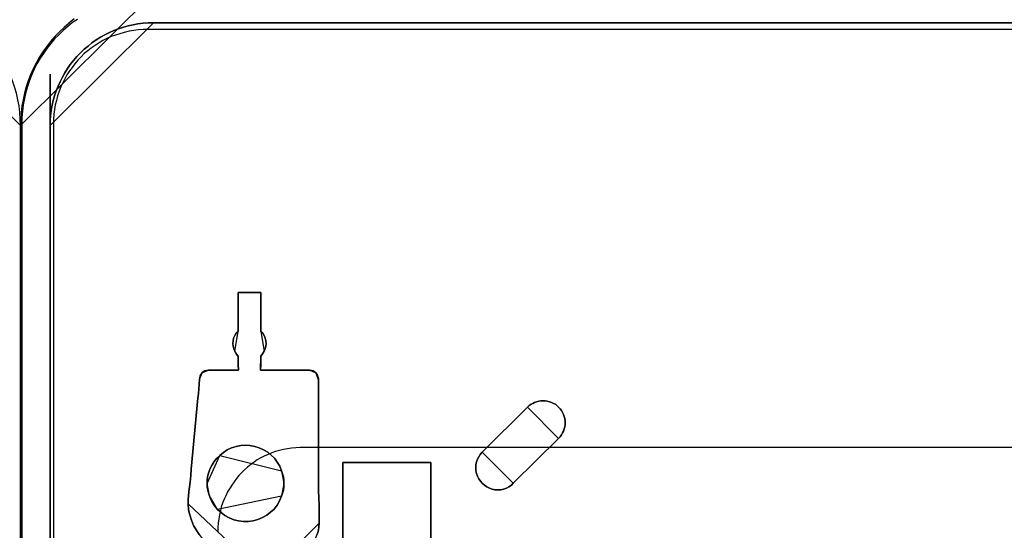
# Model space of a CAD drawing. Extents: x -558982 to 5119495, y -5290134 to 121759.
# Tile 138 of 256: x -475203 to -473658, y -20333 to -19531. Entities that reach past the tile are written whole.
import ezdxf

# ---------------------------------------------------------------- set-up
doc = ezdxf.new("R2010")
doc.units = 0
doc.header["$MEASUREMENT"] = 0
doc.layers.get('0').update_dxf_attribs({"color": 252})
doc.layers.add('5', color=7, linetype='Continuous')
doc.layers.add('50', color=7, linetype='Continuous')

# ---------------------------------------------------------------- blocks, each defined once
blk = doc.blocks.new('*U1040')
at = {"layer": '5', "color": 7}
for points in [[(447.795111, -804.275625), (447.898218, -803.248125), (447.949772, -802.220625), (448.001326, -801.193125), (448.001326, -801.193125), (448.001326, -20.806875), (447.949772, -19.779375), (447.898218, -18.751875), (447.795111, -17.724375)], [(427.11911, 0), (448.001326, -20.809054), (448.001326, -20.809054), (447.949764, -19.781446), (447.898203, -18.753839), (447.795081, -17.726231), (447.588837, -16.750004), (447.382593, -15.722396), (447.073227, -14.746169), (446.763861, -13.769942), (446.402934, -12.845095), (445.990446, -11.920248), (445.526396, -10.995401), (445.062347, -10.121935), (444.495176, -9.248468), (443.928005, -8.426382), (443.257711, -7.604296), (442.587418, -6.833591), (441.865563, -6.114265), (441.143709, -5.39494), (440.370294, -4.726995), (439.545317, -4.05905)]]:
    blk.add_lwpolyline(points, dxfattribs=at)
at = {"layer": '5', "color": 59}
blk.add_lwpolyline([(447.998674, -20.806406), (447.998674, -780.795001), (447.998674, -20.806406)], close=True, dxfattribs=at)
blk = doc.blocks.new('*U1072')
at = {"layer": '5', "color": 7}
for points in [[(456.454683, -4.05905), (455.629706, -4.726995), (454.856291, -5.39494), (454.134437, -6.114265), (453.412582, -6.833591), (452.742289, -7.604296), (452.071995, -8.426382), (451.504824, -9.248468), (450.937653, -10.121935), (450.473604, -10.995401), (450.009554, -11.920248), (449.597066, -12.845095), (449.236139, -13.769942), (448.926773, -14.746169), (448.617407, -15.722396), (448.411163, -16.750004), (448.204919, -17.726231), (448.101797, -18.753839), (448.050236, -19.781446), (447.998674, -20.809054), (468.88089, 0)], [(456.453475, -4.058625), (455.628617, -4.7265), (454.855312, -5.394375), (454.13356, -6.113625), (453.411809, -6.832875), (452.741611, -7.6035), (452.071414, -8.4255), (451.504324, -9.2475), (450.937233, -10.120875), (450.47325, -10.99425), (450.009267, -11.919), (449.596838, -12.84375), (449.235962, -13.7685), (448.92664, -14.744625), (448.617318, -15.72075), (448.411104, -16.74825), (448.204889, -17.724375), (448.101782, -18.751875), (448.050228, -19.779375), (447.998674, -20.806875), (447.998674, -801.193125)], [(452.691009, -801.191648), (452.691009, -20.805704), (452.691009, -19.983704), (452.742563, -19.21308), (452.845671, -18.442455), (453.000332, -17.620455), (453.154993, -16.849831), (453.361208, -16.130581), (453.618977, -15.359956), (453.928299, -14.640706), (454.237622, -13.921457), (454.598498, -13.202207), (454.959374, -12.534332), (455.371804, -11.866457), (455.835788, -11.198583), (456.351326, -10.582083), (456.866863, -9.965583), (457.433954, -9.400458), (457.433954, -9.400458), (458.001046, -8.835334), (458.619691, -8.321584), (459.238336, -7.807834), (459.908534, -7.345459), (460.578733, -6.934459), (461.248932, -6.574835), (461.970684, -6.21521), (462.692437, -5.90696), (463.414189, -5.59871), (464.187496, -5.341835), (464.909248, -5.136335), (465.682554, -4.98221), (466.455861, -4.828085), (467.280721, -4.725335), (468.054027, -4.67396), (468.878887, -4.67396), (875.122439, -4.67396)], [(875.122439, -4.67396), (468.878887, -4.67396), (468.878887, -4.67396), (468.054027, -4.67396), (467.280721, -4.725335), (466.455861, -4.828085), (465.682554, -4.98221), (464.909248, -5.136335), (464.187496, -5.341835), (463.414189, -5.59871), (462.692437, -5.90696), (461.970684, -6.21521), (461.248932, -6.574835), (460.578733, -6.934459), (459.908534, -7.345459), (459.238336, -7.807834), (458.619691, -8.321584), (458.001046, -8.835334), (457.433954, -9.400458), (456.866863, -9.965583), (456.351326, -10.582083), (455.835788, -11.198583), (455.371804, -11.866457), (454.959374, -12.534332), (454.598498, -13.202207), (454.237622, -13.921457), (453.928299, -14.640706), (453.618977, -15.359956), (453.361208, -16.130581), (453.154993, -16.849831), (453.000332, -17.620455), (452.845671, -18.442455), (452.742563, -19.21308), (452.691009, -19.983704), (452.691009, -20.805704), (452.691009, -801.191648)], [(494.658892, -84.87247), (494.813589, -84.358693), (494.865155, -83.793537), (494.91672, -83.228382), (494.91672, -80.402606), (494.813589, -78.090607), (494.813589, -74.494164), (494.813589, -63.293813), (494.813589, -62.67728), (494.813589, -62.060747), (494.813589, -61.444214), (494.813589, -60.827681), (494.813589, -60.519414), (494.710458, -60.211148), (494.607326, -59.902881), (494.401064, -59.645993), (494.194801, -59.491859), (493.936973, -59.337726), (493.679145, -59.286348), (493.421316, -59.234971), (485.686469, -59.234971), (485.686469, -59.234971), (485.686469, -59.234971), (485.686469, -59.02946), (485.738034, -58.515682), (485.738034, -57.025727), (485.995862, -56.666083), (486.253691, -56.255061), (486.408388, -55.844039), (486.511519, -55.433017), (486.563085, -55.021995), (486.511519, -54.610973), (486.408388, -54.199951), (486.253691, -53.788929), (486.047428, -53.429284), (485.738034, -53.121018), (485.738034, -47.007065), (482.180004, -47.007065), (482.180004, -47.007065), (482.180004, -53.121018), (481.87061, -53.429284), (481.664348, -53.788929), (481.458085, -54.199951), (481.406519, -54.610973), (481.354954, -55.021995), (481.406519, -55.433017), (481.509651, -55.844039), (481.664348, -56.255061), (481.87061, -56.666083), (482.180004, -57.025727), (482.180004, -58.515682), (482.23157, -59.02946), (482.23157, -59.234971), (482.23157, -59.234971), (482.23157, -59.234971), (477.539096, -59.234971), (477.229702, -59.286348), (476.971873, -59.337726), (476.714045, -59.491859), (476.507783, -59.645993), (476.353086, -59.851504), (476.198389, -60.108392), (476.146823, -60.416659), (476.095257, -60.673548), (476.043692, -61.392836), (475.992126, -62.163503), (475.94056, -62.882791), (475.837429, -63.60208), (474.806116, -74.751053), (474.75455, -75.778608), (474.651419, -76.806163), (474.496722, -77.885096), (474.393591, -78.912651), (474.342025, -79.580562), (474.342025, -80.197095), (474.393591, -81.121894), (474.599853, -81.943938), (474.857682, -82.765982), (475.167076, -83.588026), (475.579601, -84.307315), (476.043692, -85.026604)], [(476.043692, -85.026604), (475.579601, -84.307315), (475.167076, -83.588026), (474.857682, -82.765982), (474.599853, -81.943938), (474.393591, -81.121894), (474.342025, -80.197095), (474.342025, -79.580562), (474.393591, -78.912651), (474.496722, -77.885096), (474.651419, -76.806163), (474.75455, -75.778608), (474.806116, -74.751053), (475.837429, -63.60208), (475.94056, -62.882791), (475.992126, -62.163503), (476.043692, -61.392836), (476.095257, -60.673548), (476.146823, -60.416659), (476.198389, -60.108392), (476.353086, -59.851504), (476.507783, -59.645993), (476.714045, -59.491859), (476.971873, -59.337726), (477.229702, -59.286348), (477.539096, -59.234971), (482.23157, -59.234971), (482.23157, -59.234971), (482.23157, -59.234971), (482.23157, -59.02946), (482.180004, -58.515682), (482.180004, -57.025727), (481.87061, -56.666083), (481.664348, -56.255061), (481.509651, -55.844039), (481.406519, -55.433017), (481.354954, -55.021995), (481.406519, -54.610973), (481.458085, -54.199951), (481.664348, -53.788929), (481.87061, -53.429284), (482.180004, -53.121018), (482.180004, -47.007065), (485.738034, -47.007065), (485.738034, -53.121018), (486.047428, -53.429284), (486.253691, -53.788929), (486.408388, -54.199951), (486.511519, -54.610973), (486.563085, -55.021995), (486.511519, -55.433017), (486.408388, -55.844039), (486.253691, -56.255061), (485.995862, -56.666083), (485.738034, -57.025727), (485.738034, -58.515682), (485.686469, -59.02946), (485.686469, -59.234971), (485.686469, -59.234971), (485.686469, -59.234971), (493.421316, -59.234971), (493.679145, -59.286348), (493.936973, -59.337726), (494.194801, -59.491859), (494.401064, -59.645993), (494.607326, -59.902881), (494.710458, -60.211148), (494.813589, -60.519414), (494.813589, -60.827681), (494.813589, -61.444214), (494.813589, -62.060747), (494.813589, -62.67728), (494.813589, -63.293813), (494.813589, -74.494164), (494.813589, -78.090607), (494.91672, -80.402606), (494.91672, -83.228382), (494.91672, -83.228382), (494.865155, -83.793537), (494.813589, -84.358693), (494.658892, -84.87247)], [(498.624489, -298.744188), (498.624489, -173.234937), (498.624489, -148.780413), (498.624489, -78.807593), (498.624489, -73.721462), (499.243182, -73.721462), (511.823274, -73.721462), (512.441967, -73.721462), (512.441967, -78.807593), (512.441967, -78.807593), (512.441967, -386.338651)], [(512.442723, -386.341247), (512.442723, -78.807635), (512.442723, -73.721462), (511.824042, -73.721462), (511.824042, -73.721462), (499.244201, -73.721462), (498.62552, -73.721462), (498.62552, -78.807635), (498.62552, -148.781036), (498.62552, -173.235764), (498.62552, -298.746057)]]:
    blk.add_lwpolyline(points, dxfattribs=at)
for points in [[(468.88089, -4.67396), (468.055928, -4.67396), (467.282526, -4.725346), (466.457564, -4.828117), (465.684162, -4.982274), (464.91076, -5.136431), (464.188918, -5.341974), (463.415516, -5.598902), (462.693674, -5.907216), (461.971832, -6.21553), (461.249991, -6.575229), (460.579709, -6.934929), (459.909427, -7.346014), (459.239146, -7.808485), (458.620424, -8.322341), (458.001703, -8.836198), (457.434541, -9.40144), (456.86738, -9.966682), (456.351778, -10.58331), (455.836177, -11.199938), (455.372136, -11.867951), (454.959655, -12.535965), (454.598734, -13.203978), (454.237813, -13.923377), (453.928452, -14.642776), (453.619092, -15.362175), (453.361291, -16.13296), (453.15505, -16.852359), (453.00037, -17.623144), (452.84569, -18.445314), (452.742569, -19.216099), (452.691009, -19.986884), (452.691009, -20.809054), (468.88089, -4.67396)], [(468.878239, -4.67396), (875.123087, -4.67396), (468.878239, -4.67396)], [(482.178489, -47.007065), (485.738831, -47.007065), (482.178489, -47.007065)], [(482.178489, -47.007065), (482.178489, -53.124259), (482.178489, -47.007065)], [(485.73618, -53.124259), (485.73618, -47.007065), (485.73618, -53.124259)], [(482.18114, -53.121611), (481.870969, -53.430011), (481.664188, -53.78981), (481.457407, -54.201009), (481.405712, -54.612208), (481.354017, -55.023407), (481.405712, -55.434606), (481.509103, -55.845805), (481.664188, -56.257005), (482.18114, -53.121611)], [(486.253133, -56.257005), (486.408218, -55.845805), (486.511609, -55.434606), (486.563304, -55.023407), (486.511609, -54.612208), (486.408218, -54.201009), (486.253133, -53.78981), (486.046352, -53.430011), (485.73618, -53.121611), (486.253133, -56.257005)], [(481.664188, -56.254356), (481.870969, -56.666759), (482.18114, -57.027612), (481.664188, -56.254356)], [(482.178489, -57.024964), (482.178489, -58.51802), (482.234161, -59.032867), (482.234161, -59.238806), (482.234161, -59.238806), (482.234161, -59.238806), (482.178489, -57.024964)], [(485.738831, -57.024964), (485.738831, -58.51802), (485.685811, -59.032867), (485.685811, -59.238806), (485.685811, -59.238806), (485.685811, -59.238806), (485.738831, -57.024964)], [(485.73618, -57.027612), (485.995982, -56.666759), (486.255784, -56.254356), (485.73618, -57.027612)], [(476.510573, -59.646619), (476.355487, -59.852644), (476.200402, -60.110175), (476.148707, -60.419213), (476.097011, -60.676744), (476.510573, -59.646619)], [(477.541826, -59.236158), (477.231655, -59.287796), (476.973179, -59.339435), (476.714703, -59.494351), (476.507922, -59.649267), (477.541826, -59.236158)], [(477.539175, -59.236158), (482.234161, -59.236158), (477.539175, -59.236158)], [(485.685811, -59.236158), (493.421536, -59.236158), (485.685811, -59.236158)], [(494.399768, -59.649267), (494.193266, -59.494351), (493.935139, -59.339435), (493.677012, -59.287796), (493.418884, -59.236158), (494.399768, -59.649267)], [(494.81333, -60.830336), (494.81333, -60.52154), (494.709277, -60.212744), (494.605223, -59.903949), (494.397117, -59.646619), (494.81333, -60.830336)], [(475.83721, -63.605582), (475.942191, -62.885568), (475.994681, -62.165554), (476.047172, -61.39411), (476.099662, -60.674096), (475.83721, -63.605582)], [(494.810679, -60.827688), (494.810679, -61.444703), (494.810679, -62.061719), (494.810679, -62.678735), (494.810679, -63.29575), (494.810679, -60.827688)], [(494.810679, -74.494718), (494.810679, -63.293102), (494.810679, -74.494718)], [(475.839861, -63.602934), (474.805957, -74.751587), (475.839861, -63.602934)], [(519.608202, -75.420982), (519.762878, -75.883451), (519.969113, -76.294536), (520.226907, -76.654234), (520.484701, -76.962547), (520.845612, -77.270861), (521.206524, -77.527788), (521.618994, -77.73333), (522.083023, -77.887487), (522.495493, -77.990258), (522.959522, -77.990258), (523.423551, -77.990258), (523.836021, -77.887487), (524.30005, -77.73333), (524.660961, -77.527788), (525.073431, -77.270861), (525.382784, -76.962547), (532.497893, -69.922731), (532.755687, -69.665803), (532.961922, -69.35749), (533.116598, -69.049177), (533.271274, -68.792249), (533.374392, -68.43255), (533.477509, -68.124237), (533.529068, -67.815924), (533.529068, -67.456225), (533.529068, -67.147912), (533.477509, -66.788214), (533.374392, -66.4799), (533.271274, -66.171587), (533.116598, -65.863274), (532.961922, -65.554961), (532.755687, -65.298033), (532.497893, -65.041106), (532.240099, -64.784178), (531.982305, -64.578636), (531.672953, -64.42448), (531.3636, -64.270323), (531.054248, -64.167552), (530.693336, -64.064781), (530.383984, -64.013395), (530.074631, -64.013395), (529.71372, -64.013395), (529.404367, -64.064781), (529.043456, -64.167552), (528.734103, -64.270323), (528.424751, -64.42448), (528.166957, -64.578636), (527.857604, -64.784178), (527.59981, -65.041106), (520.484701, -72.080923), (520.175349, -72.440621), (519.969113, -72.80032), (519.762878, -73.211404), (519.608202, -73.622488), (519.505085, -74.084958), (519.505085, -74.547428), (519.505085, -75.009898), (519.608202, -75.420982)], [(519.608202, -75.420982), (519.762878, -75.883451), (519.969113, -76.294536), (520.226907, -76.654234), (520.484701, -76.962547), (520.845612, -77.270861), (521.206524, -77.527788), (521.618994, -77.73333), (522.083023, -77.887487), (522.495493, -77.990258), (522.959522, -77.990258), (523.423551, -77.990258), (523.836021, -77.887487), (524.30005, -77.73333), (524.660961, -77.527788), (525.073431, -77.270861), (525.382784, -76.962547), (532.497893, -69.922731), (532.755687, -69.665803), (532.961922, -69.35749), (533.116598, -69.049177), (533.271274, -68.792249), (533.374392, -68.43255), (533.477509, -68.124237), (533.529068, -67.815924), (533.529068, -67.456225), (533.529068, -67.147912), (533.477509, -66.788214), (533.374392, -66.4799), (533.271274, -66.171587), (533.116598, -65.863274), (532.961922, -65.554961), (532.755687, -65.298033), (532.497893, -65.041106), (532.240099, -64.784178), (531.982305, -64.578636), (531.672953, -64.42448), (531.3636, -64.270323), (531.054248, -64.167552), (530.693336, -64.064781), (530.383984, -64.013395), (530.074631, -64.013395), (529.71372, -64.013395), (529.404367, -64.064781), (529.043456, -64.167552), (528.734103, -64.270323), (528.424751, -64.42448), (528.166957, -64.578636), (527.857604, -64.784178), (527.59981, -65.041106), (520.484701, -72.080923), (520.175349, -72.440621), (519.969113, -72.80032), (519.762878, -73.211404), (519.608202, -73.622488), (519.505085, -74.084958), (519.505085, -74.547428), (519.505085, -75.009898), (519.608202, -75.420982)], [(522.083023, -77.887487), (521.618994, -77.73333), (521.206524, -77.527788), (520.845612, -77.270861), (520.484701, -76.962547), (520.226907, -76.654234), (519.969113, -76.294536), (519.762878, -75.883451), (519.608202, -75.420982), (519.505085, -75.009898), (519.505085, -74.547428), (519.505085, -74.084958), (519.608202, -73.622488), (519.762878, -73.211404), (519.969113, -72.80032), (520.175349, -72.440621), (520.484701, -72.080923), (527.59981, -65.041106), (527.857604, -64.784178), (528.166957, -64.578636), (528.424751, -64.42448), (528.734103, -64.270323), (529.043456, -64.167552), (529.404367, -64.064781), (529.71372, -64.013395), (530.074631, -64.013395), (530.383984, -64.013395), (530.693336, -64.064781), (531.054248, -64.167552), (531.3636, -64.270323), (531.672953, -64.42448), (531.982305, -64.578636), (532.240099, -64.784178), (532.497893, -65.041106), (532.755687, -65.298033), (532.961922, -65.554961), (533.116598, -65.863274), (533.271274, -66.171587), (533.374392, -66.4799), (533.477509, -66.788214), (533.529068, -67.147912), (533.529068, -67.456225), (533.529068, -67.815924), (533.477509, -68.124237), (533.374392, -68.43255), (533.271274, -68.792249), (533.116598, -69.049177), (532.961922, -69.35749), (532.755687, -69.665803), (532.497893, -69.922731), (525.382784, -76.962547), (525.073431, -77.270861), (524.660961, -77.527788), (524.30005, -77.73333), (523.836021, -77.887487), (523.423551, -77.990258), (522.959522, -77.990258), (522.495493, -77.990258), (522.083023, -77.887487)], [(532.4977, -69.924035), (532.755542, -69.667051), (532.961816, -69.35867), (533.116521, -69.050288), (533.271226, -68.793304), (533.374363, -68.433526), (533.4775, -68.125145), (533.529068, -67.816764), (533.529068, -67.456986), (533.529068, -67.148604), (533.4775, -66.788826), (533.374363, -66.480445), (533.271226, -66.172064), (533.116521, -65.863683), (532.961816, -65.555301), (532.755542, -65.298317), (532.4977, -65.041333), (532.239858, -64.784348), (531.982015, -64.578761), (531.672605, -64.42457), (531.363194, -64.27038), (531.053784, -64.167586), (530.692805, -64.064792), (530.383394, -64.013395), (530.073984, -64.013395), (529.713005, -64.013395), (529.403594, -64.064792), (529.042615, -64.167586), (528.733205, -64.27038), (528.423794, -64.42457), (528.165952, -64.578761), (527.856541, -64.784348), (527.598699, -65.041333), (532.4977, -69.924035)], [(520.483317, -72.082266), (527.60135, -65.040872), (520.483317, -72.082266)], [(484.809228, -71.20471), (484.035762, -71.050561), (483.313861, -70.999178), (482.59196, -71.050561), (481.870059, -71.20471), (481.148158, -71.410242), (480.477821, -71.71854), (479.859048, -72.129603), (479.29184, -72.592049), (478.827761, -73.054496), (478.415246, -73.568325), (478.10586, -74.082155), (477.796474, -74.647367), (477.641781, -75.05843), (477.487088, -75.520877), (477.383959, -76.034706), (477.332394, -76.497152), (477.332394, -77.010982), (477.332394, -77.524811), (477.435523, -77.987257), (477.538652, -78.501087), (477.693345, -78.963533), (477.899602, -79.528746), (478.208989, -80.093958), (478.518375, -80.556404), (478.93089, -81.070234), (479.498098, -81.584063), (480.11687, -82.046509), (480.787207, -82.40619), (481.509108, -82.714487), (482.231009, -82.868636), (483.004475, -82.971402), (483.77794, -82.971402), (484.551406, -82.868636), (485.273307, -82.663104), (485.995208, -82.354807), (486.665545, -81.995126), (487.284318, -81.53268), (487.851526, -81.018851), (488.315605, -80.402255), (488.676555, -79.734277), (488.985942, -79.014916), (489.140635, -78.55247), (489.295328, -78.03864), (489.346892, -77.524811), (489.346892, -77.010982), (489.346892, -76.497152), (489.295328, -75.983323), (489.140635, -75.469494), (488.985942, -75.007047), (488.72812, -74.287686), (488.315605, -73.671091), (487.90309, -73.054496), (487.387446, -72.540667), (486.820238, -72.07822), (486.149901, -71.71854), (485.479565, -71.410242), (484.809228, -71.20471)], [(484.809228, -71.20471), (484.035762, -71.050561), (483.313861, -70.999178), (482.59196, -71.050561), (481.870059, -71.20471), (481.148158, -71.410242), (480.477821, -71.71854), (479.859048, -72.129603), (479.29184, -72.592049), (478.827761, -73.054496), (478.415246, -73.568325), (478.10586, -74.082155), (477.796474, -74.647367), (477.641781, -75.05843), (477.487088, -75.520877), (477.383959, -76.034706), (477.332394, -76.497152), (477.332394, -77.010982), (477.332394, -77.524811), (477.435523, -77.987257), (477.538652, -78.501087), (477.693345, -78.963533), (477.899602, -79.528746), (478.208989, -80.093958), (478.518375, -80.556404), (478.93089, -81.070234), (479.498098, -81.584063), (480.11687, -82.046509), (480.787207, -82.40619), (481.509108, -82.714487), (482.231009, -82.868636), (483.004475, -82.971402), (483.77794, -82.971402), (484.551406, -82.868636), (485.273307, -82.663104), (485.995208, -82.354807), (486.665545, -81.995126), (487.284318, -81.53268), (487.851526, -81.018851), (488.315605, -80.402255), (488.676555, -79.734277), (488.985942, -79.014916), (489.140635, -78.55247), (489.295328, -78.03864), (489.346892, -77.524811), (489.346892, -77.010982), (489.346892, -76.497152), (489.295328, -75.983323), (489.140635, -75.469494), (488.985942, -75.007047), (488.72812, -74.287686), (488.315605, -73.671091), (487.90309, -73.054496), (487.387446, -72.540667), (486.820238, -72.07822), (486.149901, -71.71854), (485.479565, -71.410242), (484.809228, -71.20471)], [(479.29184, -72.592049), (479.859048, -72.129603), (480.477821, -71.71854), (481.148158, -71.410242), (481.870059, -71.20471), (482.59196, -71.050561), (483.313861, -70.999178), (484.035762, -71.050561), (484.809228, -71.20471), (485.479565, -71.410242), (486.149901, -71.71854), (486.820238, -72.07822), (487.387446, -72.540667), (487.90309, -73.054496), (488.315605, -73.671091), (488.72812, -74.287686), (488.985942, -75.007047), (489.140635, -75.469494), (489.295328, -75.983323), (489.346892, -76.497152), (489.346892, -77.010982), (489.346892, -77.524811), (489.295328, -78.03864), (489.140635, -78.55247), (488.985942, -79.014916), (488.676555, -79.734277), (488.315605, -80.402255), (487.851526, -81.018851), (487.284318, -81.53268), (486.665545, -81.995126), (485.995208, -82.354807), (485.273307, -82.663104), (484.551406, -82.868636), (483.77794, -82.971402), (483.004475, -82.971402), (482.231009, -82.868636), (481.509108, -82.714487), (480.787207, -82.40619), (480.11687, -82.046509), (479.498098, -81.584063), (478.93089, -81.070234), (478.518375, -80.556404), (478.208989, -80.093958), (477.899602, -79.528746), (477.693345, -78.963533), (477.538652, -78.501087), (477.435523, -77.987257), (477.332394, -77.524811), (477.332394, -77.010982), (477.332394, -76.497152), (477.383959, -76.034706), (477.487088, -75.520877), (477.641781, -75.05843), (477.796474, -74.647367), (478.10586, -74.082155), (478.415246, -73.568325), (478.827761, -73.054496), (479.29184, -72.592049)], [(488.986351, -75.008457), (488.72851, -74.288843), (488.315963, -73.672031), (487.903417, -73.055219), (487.387734, -72.541209), (486.820483, -72.0786), (486.150095, -71.718793), (485.479707, -71.410387), (484.809319, -71.204783), (484.035794, -71.050579), (483.313838, -70.999178), (482.591882, -71.050579), (481.869926, -71.204783), (481.147969, -71.410387), (480.477581, -71.718793), (479.858762, -72.130001), (479.29151, -72.59261), (488.986351, -75.008457)], [(532.497815, -69.921387), (525.379782, -76.962781), (532.497815, -69.921387)], [(479.294162, -72.593356), (478.829532, -73.055887), (478.416529, -73.56981), (478.106776, -74.083734), (477.797023, -74.649049), (477.642147, -75.060188), (477.487271, -75.522719), (477.38402, -76.036642), (477.332394, -76.499173), (477.332394, -77.013096), (479.294162, -72.593356)], [(520.484643, -72.079618), (520.175309, -72.439396), (519.969086, -72.799174), (519.762863, -73.210349), (519.608196, -73.621524), (519.505085, -74.084096), (519.505085, -74.546668), (519.505085, -75.00924), (519.608196, -75.420415), (519.762863, -75.882986), (519.969086, -76.294161), (520.226864, -76.653939), (520.484643, -76.962321), (520.845532, -77.270702), (521.206422, -77.527686), (521.618868, -77.733274), (522.082869, -77.887464), (522.495314, -77.990258), (522.959316, -77.990258), (523.423317, -77.990258), (523.835762, -77.887464), (524.299763, -77.733274), (524.660653, -77.527686), (525.073099, -77.270702), (525.382433, -76.962321), (520.484643, -72.079618)], [(498.62552, -78.81118), (498.62552, -73.721462), (498.62552, -78.81118)], [(499.245863, -73.721462), (498.62552, -73.721462), (499.245863, -73.721462)], [(511.825032, -73.721462), (499.243212, -73.721462), (511.825032, -73.721462)], [(511.822381, -73.721462), (512.442723, -73.721462), (511.822381, -73.721462)], [(512.440072, -78.81118), (512.440072, -73.721462), (512.440072, -78.81118)], [(474.395046, -78.914457), (474.498436, -77.885934), (474.653522, -76.805985), (474.756912, -75.777462), (474.808608, -74.748939), (474.395046, -78.914457)], [(489.346892, -77.013096), (489.346892, -76.498407), (489.295008, -75.983718), (489.139354, -75.469029), (488.9837, -75.005809), (489.346892, -77.013096)], [(494.810679, -74.49207), (494.810679, -78.089851), (494.91672, -80.40271), (494.810679, -74.49207)], [(477.332394, -77.010448), (477.332394, -77.524743), (477.436164, -77.98761), (477.539933, -78.501906), (477.695586, -78.964772), (477.332394, -77.010448)], [(488.9837, -79.017735), (489.139354, -78.554515), (489.295008, -78.039826), (489.346892, -77.525137), (489.346892, -77.010448), (488.9837, -79.017735)], [(498.62552, -78.808532), (498.62552, -148.782882), (498.62552, -78.808532)], [(512.440072, -78.81118), (512.440072, -78.656264), (512.440072, -78.501348), (512.440072, -78.81118)], [(512.440072, -78.501348), (512.440072, -78.501348), (512.440072, -78.501348)], [(512.440072, -78.81118), (512.440072, -78.656264), (512.440072, -78.501348), (512.440072, -78.81118)], [(512.440072, -78.81118), (512.440072, -78.656264), (512.440072, -78.501348), (512.440072, -78.81118)], [(512.440072, -78.81118), (512.440072, -78.656264), (512.440072, -78.501348), (512.440072, -78.81118)], [(512.440072, -78.81118), (512.440072, -78.656264), (512.440072, -78.501348), (512.440072, -78.81118)], [(512.440072, -78.81118), (512.440072, -78.656264), (512.440072, -78.501348), (512.440072, -78.81118)], [(512.440072, -78.81118), (512.440072, -78.656264), (512.440072, -78.501348), (512.440072, -78.81118)], [(512.440072, -78.81118), (512.440072, -78.656264), (512.440072, -78.501348), (512.440072, -78.81118)], [(512.440072, -78.81118), (512.440072, -78.656264), (512.440072, -78.501348), (512.440072, -78.81118)], [(512.440072, -78.81118), (512.440072, -78.656264), (512.440072, -78.501348), (512.440072, -78.81118)], [(512.440072, -78.81118), (512.440072, -78.656264), (512.440072, -78.501348), (512.440072, -78.81118)], [(512.440072, -78.81118), (512.440072, -78.656264), (512.440072, -78.501348), (512.440072, -78.81118)], [(512.440072, -78.81118), (512.440072, -78.656264), (512.440072, -78.501348), (512.440072, -78.81118)], [(512.440072, -78.81118), (512.440072, -78.656264), (512.440072, -78.501348), (512.440072, -78.81118)], [(512.440072, -78.81118), (512.440072, -78.656264), (512.440072, -78.501348), (512.440072, -78.81118)], [(512.440072, -78.81118), (512.440072, -78.656264), (512.440072, -78.501348), (512.440072, -78.81118)], [(512.440072, -78.81118), (512.440072, -78.656264), (512.440072, -78.501348), (512.440072, -78.81118)], [(512.440072, -78.81118), (512.440072, -78.656264), (512.440072, -78.501348), (512.440072, -78.81118)], [(512.440072, -78.81118), (512.440072, -78.656264), (512.440072, -78.501348), (512.440072, -78.81118)], [(512.440072, -78.81118), (512.440072, -78.656264), (512.440072, -78.501348), (512.440072, -78.81118)], [(512.440072, -78.81118), (512.440072, -78.656264), (512.440072, -78.501348), (512.440072, -78.81118)], [(512.440072, -386.34188), (512.440072, -78.808532), (512.440072, -386.34188)], [(512.440072, -78.808532), (512.440072, -78.808532), (512.440072, -78.808532)], [(474.397697, -78.911809), (474.342025, -79.581046), (474.342025, -80.198804), (474.397697, -78.911809)], [(474.342025, -80.196155), (474.393607, -81.121057), (474.599933, -81.943191), (474.857841, -82.765326), (475.167331, -83.587461), (475.579983, -84.306828), (476.044218, -85.026196), (476.560034, -85.642797), (477.127431, -86.259398), (477.797992, -86.824616), (478.468553, -87.287066), (479.190695, -87.698134), (479.964419, -88.057818), (480.789725, -88.366118), (481.61503, -88.571652), (482.491918, -88.674419), (483.368805, -88.725802), (474.342025, -80.196155)], [(477.692935, -78.962124), (477.899716, -79.528373), (478.209888, -80.094622), (478.520059, -80.557917), (478.933621, -81.072688), (477.692935, -78.962124)], [(478.930969, -81.070315), (479.498196, -81.584123), (480.116989, -82.046549), (480.787348, -82.406214), (481.509273, -82.714498), (482.231197, -82.868641), (483.004688, -82.971402), (483.778179, -82.971402), (484.55167, -82.868641), (485.273595, -82.663118), (485.99552, -82.354833), (486.665879, -81.995168), (487.284671, -81.532742), (487.851898, -81.018935), (488.315993, -80.402366), (488.676955, -79.734417), (488.986351, -79.015087), (478.930969, -81.070315)], [(494.914069, -83.228271), (494.914069, -80.40271), (494.914069, -83.228271)], [(489.397262, -88.725802), (489.964683, -88.674423), (490.48052, -88.623044), (490.996357, -88.468908), (491.512195, -88.314772), (492.028032, -88.057878), (492.492285, -87.800984), (492.904955, -87.492711), (493.266041, -87.133059), (493.627127, -86.722029), (493.936629, -86.310999), (494.246132, -85.84859), (494.452467, -85.386181), (494.658802, -84.872393), (494.813553, -84.358605), (494.865136, -83.793438), (494.91672, -83.228271), (489.397262, -88.725802)]]:
    blk.add_lwpolyline(points, close=True, dxfattribs=at)
at = {"layer": '5', "color": 59}
blk.add_lwpolyline([(452.691009, -12.740183), (452.691009, -801.190946), (452.691009, -12.740183)], close=True, dxfattribs=at)
at = {"layer": '50', "color": 7}
for points in [[(456.961441, -4.132125), (456.191427, -4.645458), (455.421413, -5.261458), (454.702734, -5.877458), (454.035388, -6.544791), (453.368043, -7.212124), (452.752032, -7.930791), (452.136021, -8.70079), (451.622678, -9.47079), (451.109335, -10.24079), (450.595993, -11.113456), (450.185319, -11.934789), (449.774645, -12.807456), (449.415305, -13.731456), (449.107299, -14.655455), (448.850628, -15.579455), (448.645291, -16.554788), (448.439954, -17.530121), (448.337285, -18.556787), (448.234617, -19.53212), (448.234617, -20.558787), (448.234617, -801.133213)], [(875.651351, -5.717326), (468.041488, -5.717326), (467.271444, -5.717326), (466.5014, -5.76866), (465.782693, -5.871328), (465.063985, -5.973996), (464.293941, -6.179331), (463.62657, -6.384667), (462.907863, -6.590003), (462.240491, -6.846672), (461.57312, -7.154676), (460.957085, -7.462679), (460.34105, -7.822017), (459.725015, -8.232688), (459.10898, -8.64336), (458.595617, -9.054031), (458.030918, -9.516037), (457.517556, -10.029376), (457.004193, -10.542715), (456.542167, -11.107388), (456.131477, -11.672061), (455.720787, -12.236735), (455.310097, -12.852742), (454.950743, -13.468749), (454.642725, -14.084756), (454.334708, -14.752097), (454.078027, -15.419438), (453.821345, -16.138113), (453.667337, -16.856788), (453.461992, -17.575463), (453.359319, -18.294138), (453.256647, -19.012813), (453.20531, -19.782822), (453.20531, -20.552831), (453.20531, -801.136518)], [(851.82548, -71.359325), (491.918695, -71.359325), (491.251155, -71.410669), (490.583615, -71.462013), (489.916075, -71.564701), (489.299884, -71.66739), (488.683693, -71.821422), (488.067503, -71.975454), (487.451312, -72.18083), (486.88647, -72.437551), (486.270279, -72.694271), (485.756787, -73.002336), (485.191946, -73.3104), (484.678453, -73.669809), (484.164961, -74.029217), (483.651468, -74.43997), (483.189325, -74.850723), (482.727182, -75.312819), (482.316388, -75.774916), (481.905595, -76.237013), (481.54615, -76.750454), (481.186705, -77.263895), (480.827261, -77.82868), (480.519165, -78.34212), (480.262419, -78.958249), (480.005673, -79.47169), (479.748927, -80.087819), (479.54353, -80.652604), (479.389482, -81.320077), (479.235434, -81.936206), (479.132736, -82.552335), (479.030037, -83.219808), (478.978688, -83.887281), (478.978688, -84.554755)]]:
    blk.add_lwpolyline(points, dxfattribs=at)

msp = doc.modelspace()

# ---------------------------------------------------------------- block references
at = {"xscale": 10, "yscale": 10, "zscale": 10}
for name in ['*U1040', '*U1072']:
    msp.add_blockref(name, (-479682.3, -19489.1), dxfattribs=at)

doc.saveas('drawing.dxf')
